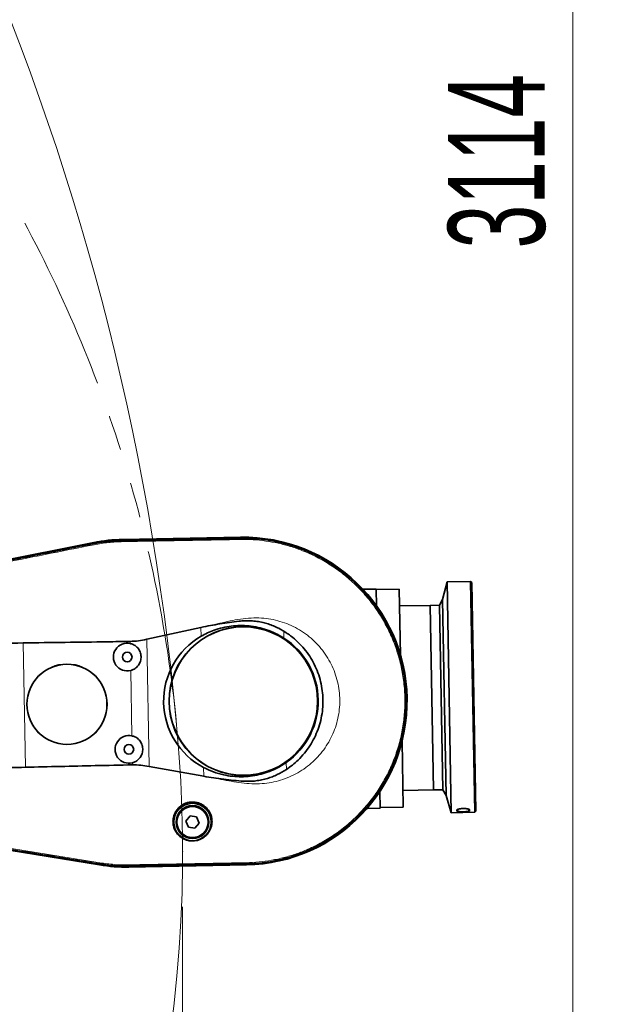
# Model space of a CAD drawing. Header units: millimetres. Extents: x 0 to 14900, y 0 to 10500.
# Tile 26 of 54: x 5967 to 6505, y 6314 to 7202. Entities that reach past the tile are written whole.
import ezdxf

# ---------------------------------------------------------------- set-up
doc = ezdxf.new("R2010")
doc.units = ezdxf.units.MM
doc.header["$LTSCALE"] = 25
doc.header["$PDSIZE"] = -1
doc.linetypes.add('PHANTOM', pattern=[12.7, 6.35, -1.27, 1.27, -1.27, 1.27, -1.27])
doc.styles.add('SLDTEXTSTYLE0', font='TXT', dxfattribs={"width": 0.605})
doc.dimstyles.new('SLDDIMSTYLE0', dxfattribs={"dimtxt": 87.5, "dimasz": 87.5, "dimexe": 0, "dimexo": 0.0625, "dimgap": 21.875, "dimtad": 1, "dimdec": 0, "dimrnd": 1e-09, "dimzin": 12, "dimdsep": 46, "dimtxsty": 'SLDTEXTSTYLE0', "dimsah": 1, "dimcen": 0.09, "dimadec": 0, "dimazin": 3, "dimtfac": 1, "dimtofl": 0, "dimtmove": 0, "dimatfit": 3, "dimfxl": 1, "dimfrac": 2, "dimtolj": 1, "dimtzin": 12, "dimarcsym": 0})

# ---------------------------------------------------------------- blocks, each defined once
blk = doc.blocks.new('_D_3')
at = {"color": 7, "linetype": 'Continuous', "lineweight": 0}
for p, q in [((6114.74, 6401.37), (6114.74, 4535.83)), ((3464.77, 5441.45), (3464.77, 4535.83)), ((6114.74, 4573.33), (3464.77, 4573.33))]:
    blk.add_line(p, q, dxfattribs=at)
at = {"color": 7, "linetype": 'Continuous', "lineweight": 18}
for points in [[(3464.77, 4573.33), (3552.27, 4560.83), (3552.27, 4585.83)], [(6114.74, 4573.33), (6027.24, 4585.83), (6027.24, 4560.83)]]:
    blk.add_solid(points, dxfattribs=at)
at = {"color": 7, "linetype": 'Continuous', "lineweight": 18, "insert": (4656.07, 4686.12), "char_height": 87.5, "attachment_point": 1, "style": 'SLDTEXTSTYLE0'}
blk.add_mtext('2650', dxfattribs=at)
blk = doc.blocks.new('_D_4')
at = {"color": 7, "linetype": 'Continuous', "lineweight": 0}
for p, q in [((3834.77, 8686.72), (6504.77, 8686.72)), ((6467.27, 8686.72), (6467.27, 5572.45)), ((3865.67, 5572.45), (6504.77, 5572.45))]:
    blk.add_line(p, q, dxfattribs=at)
at = {"color": 7, "linetype": 'Continuous', "lineweight": 18}
for points in [[(6467.27, 8686.72), (6454.77, 8599.22), (6479.77, 8599.22)], [(6467.27, 5572.45), (6479.77, 5659.95), (6454.77, 5659.95)]]:
    blk.add_solid(points, dxfattribs=at)
at = {"color": 7, "linetype": 'Continuous', "lineweight": 18, "insert": (6354.47, 6995.9), "char_height": 87.5, "attachment_point": 1, "rotation": 90, "style": 'SLDTEXTSTYLE0'}
blk.add_mtext('3114', dxfattribs=at)

msp = doc.modelspace()

# ---------------------------------------------------------------- linework, layer by layer
at = {"color": 7, "linetype": 'Continuous', "lineweight": 35}
for p, q in [((6034.5812166, 6730.3750984), (5768.8191028, 6677.3166048)), ((5768.834525, 6677.2084026), (6034.4087845, 6730.2463232)), ((6034.5638903, 6729.4402169), (6034.5695464, 6729.4413477)), ((6166.8859022, 6735.1340509), (6060.6536336, 6733.1930194)), ((6060.6556272, 6733.0839102), (6166.8878958, 6735.0249417)), ((6060.670664, 6732.260949), (6060.6776627, 6732.2610747)), ((6166.8964216, 6734.2024871), (6166.9029212, 6734.2026081)), ((6353.5916206, 6694.7881573), (6349.6726711, 6679.0152728)), ((6374.9422236, 6695.1782666), (6353.5916206, 6694.7881573)), ((6353.5916206, 6694.7881573), (6357.3975649, 6486.4895914)), ((6376.0027462, 6694.1558035), (6374.9422236, 6695.1782666)), ((6378.7481679, 6486.8797007), (6374.9422236, 6695.1782666)), ((6376.0027462, 6694.1558035), (6379.770631, 6487.9402232)), ((6289.6349602, 6688.4103653), (6277.700974, 6688.1923125)), ((6289.6349602, 6688.4103653), (6289.9115118, 6673.2747507)), ((6310.4743317, 6688.2702133), (6289.6444751, 6687.8896189)), ((6310.4743317, 6688.2702133), (6311.561886, 6628.7485844)), ((6349.6726711, 6679.0152728), (6346.6817652, 6673.8250927)), ((6349.6726711, 6679.0152728), (6352.9050324, 6502.1087848)), ((6338.3498226, 6673.6728549), (6310.7502626, 6673.1685673)), ((6346.6817652, 6673.8250927), (6338.3498226, 6673.6728549)), ((6338.3498226, 6673.6728549), (6341.394578, 6507.0340022)), ((6346.6817652, 6673.8250927), (6349.7265206, 6507.1862399)), ((6082.2750232, 6642.9975348), (6131.3169012, 6653.7875123)), ((6312.9833947, 6550.9496974), (6314.070949, 6491.4280685)), ((6133.7735276, 6519.3368404), (6084.3702353, 6528.3269982)), ((6313.795018, 6506.5297146), (6341.394578, 6507.0340022)), ((6341.394578, 6507.0340022), (6349.7265206, 6507.1862399)), ((6349.7265206, 6507.1862399), (6352.9050324, 6502.1087848)), ((6292.9740556, 6505.6623423), (6293.2506072, 6490.5267277)), ((6352.9050324, 6502.1087848), (6357.3975649, 6486.4895914)), ((6281.3166211, 6490.3086749), (6293.2506072, 6490.5267277)), ((6293.2410924, 6491.0474741), (6314.070949, 6491.4280685)), ((6362.5789308, 6488.0130848), (6362.5634444, 6488.8606517)), ((5772.3651311, 6482.5891178), (6039.5110414, 6439.3020015)), ((6039.7230975, 6439.3950354), (5772.3885766, 6482.6958697)), ((6121.4638439, 6483.6507579), (6117.7120488, 6478.9504372)), ((6127.4103386, 6482.7517684), (6121.4638439, 6483.6507579)), ((6129.6050382, 6477.1524582), (6127.4103386, 6482.7517684)), ((6357.3975649, 6486.4895914), (6378.7481679, 6486.8797007)), ((6378.7481679, 6486.8797007), (6379.770631, 6487.9402232)), ((6117.7120488, 6478.9504372), (6119.9067484, 6473.3511269)), ((6119.9067484, 6473.3511269), (6125.8532431, 6472.4521374)), ((6125.8532431, 6472.4521374), (6129.6050382, 6477.1524582)), ((6039.854345, 6440.2053425), (6039.8486519, 6440.2062657)), ((6066.0480427, 6438.3412526), (6066.0410441, 6438.3411226)), ((6172.2883495, 6439.4591965), (6066.0560808, 6437.518165)), ((6066.0580744, 6437.4090558), (6172.2903431, 6439.3500873)), ((6172.2733311, 6440.2811503), (6172.2639096, 6440.2809825))]:
    msp.add_line(p, q, dxfattribs=at)
at = {"color": 8, "linetype": 'Continuous', "lineweight": 18}
for p, q in [((6034.5695464, 6729.4413477), (6034.4087845, 6730.2463232)), ((6034.7790409, 6728.3923559), (6034.5638903, 6729.4402169)), ((6060.670664, 6732.260949), (6060.6556272, 6733.0839102)), ((6060.6901896, 6731.1923175), (6060.6776627, 6732.2610747)), ((6166.9029212, 6734.2026081), (6166.8878958, 6735.0249417)), ((6166.8964216, 6734.2024871), (6166.9224469, 6733.1339718)), ((6131.4623412, 6645.8276093), (6131.3169012, 6653.7875123)), ((6206.1887814, 6650.3772527), (6206.3043432, 6644.0525771)), ((5972.7300213, 6527.4990273), (5970.679083, 6639.746467)), ((6067.3824476, 6639.2026651), (6067.3472013, 6641.1316882)), ((6082.2750232, 6642.9975348), (6084.3702353, 6528.3269982)), ((6068.9048253, 6555.8832387), (6067.8264609, 6614.90191)), ((6069.3842205, 6529.646038), (6069.3488386, 6531.5824836)), ((6133.7735276, 6519.3368404), (6133.6279758, 6527.3028618)), ((6208.3551787, 6531.81076), (6208.4708501, 6525.4800905)), ((6362.5634444, 6488.8606517), (6363.0676296, 6489.3721735)), ((6362.5789308, 6488.0130848), (6364.3377185, 6489.8123114)), ((6372.2187487, 6489.9497802), (6374.0353521, 6488.2224117)), ((6373.4965897, 6489.5634393), (6374.0198658, 6489.0699787)), ((6039.854345, 6440.2053425), (6039.7230975, 6439.3950354)), ((6040.0253792, 6441.2612886), (6039.8486519, 6440.2062657)), ((6066.0215185, 6439.4097554), (6066.0480427, 6438.3412526)), ((6066.0410441, 6438.3411226), (6066.0560808, 6437.518165)), ((6172.2538053, 6441.3497919), (6172.2639096, 6440.2809825)), ((6172.2733311, 6440.2811503), (6172.2883495, 6439.4591965))]:
    msp.add_line(p, q, dxfattribs=at)
at = {"color": 7, "linetype": 'Continuous', "lineweight": 35, "flags": 128}
msp.add_lwpolyline([(6374.0353521, 6488.2224117), (6374.0336111, 6488.3176938), (6374.0318144, 6488.4160287), (6374.029962, 6488.5174136), (6374.0280538, 6488.6218454), (6374.0260901, 6488.7293211), (6374.0240708, 6488.8398374), (6374.021996, 6488.953391), (6374.0198658, 6489.0699787)], dxfattribs=at)
at = {"color": 7, "linetype": 'Continuous', "lineweight": 35}
for centre, radius in [((6169.5881227, 6587.2420691), 67.1635182), ((6169.5881227, 6587.2420691), 67.010549), ((6064.6776508, 6626.9988102), 4.3229167), ((6010.2397197, 6584.3305218), 36.2288942), ((6010.2397197, 6584.3305218), 36.147007), ((6066.2000285, 6543.6793838), 4.3229167), ((6123.6585435, 6478.0514477), 16.9270833), ((6123.6585435, 6478.0514477), 14.84375), ((6123.6585435, 6478.0514477), 14.0625)]:
    msp.add_circle(centre, radius, dxfattribs=at)
at = {"color": 8, "linetype": 'Continuous', "lineweight": 18}
msp.add_circle((6123.6585435, 6478.0514477), 14.4270833, dxfattribs=at)
at = {"color": 7, "linetype": 'Continuous', "lineweight": 18}
for centre, radius, start, end in [((3784.7681648, 6352.449066), 2334.27, 5.2453818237, 154.7931009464), ((4915.4491679, 6451.3733398), 1199.29, 214.5998496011, 5.4774903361)]:
    msp.add_arc(centre, radius, start, end, dxfattribs=at)
at = {"color": 7, "linetype": 'PHANTOM', "lineweight": 18}
msp.add_arc((4915.4491679, 6451.3733398), 1199.29, 5.4774903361, 104.5998391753, dxfattribs=at)
at = {"color": 7, "linetype": 'Continuous', "lineweight": 35}
for centre, radius, start, end in [((6063.355854, 6585.3010376), 147.8075393, 91.0467680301, 101.2939725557), ((6063.3368243, 6586.3425304), 146.875, 91.0467680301, 101.2904597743), ((6169.5881227, 6587.2420691), 147.9166667, 271.0467680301, 91.0467680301), ((6169.5881227, 6587.2420691), 147.8075393, 271.0467680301, 91.0467680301), ((6169.5881227, 6587.2420691), 67.6425507, 304.9678299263, 57.1257061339), ((6064.6776508, 6626.9988102), 12.5, 77.5032788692, 284.5902571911), ((6066.2000285, 6543.6793838), 12.5, 77.5032788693, 284.590257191), ((6063.3368243, 6586.3425304), 148.9583333, 260.7960458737, 271.0467680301), ((6063.355854, 6585.3010376), 147.8075393, 260.7995635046, 271.0467680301)]:
    msp.add_arc(centre, radius, start, end, dxfattribs=at)
msp.add_ellipse((6165.4866119, 6587.167128), major_axis=(67.8972085, 1.2405894), ratio=0.9981737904, start_param=2.0773499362, end_param=4.205835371, dxfattribs=at)
for points, knots in [([(5769.0026547, 6676.4427741), (5772.4140918, 6677.1236529), (5779.236901, 6678.4853974), (5789.4698551, 6680.5326811), (5803.1153916, 6683.2565426), (5820.1721944, 6686.6576004), (5847.462966, 6692.1040887), (5881.5765008, 6698.9094787), (5922.5126633, 6707.0780184), (5956.6261187, 6713.8851736), (5983.9168431, 6719.3314648), (6000.9735406, 6722.7354564), (6014.5316342, 6725.4424669), (6024.5914701, 6727.448641), (6031.2397487, 6728.776358), (6034.5638903, 6729.4402169)], [0, 0, 0, 0, 0.0385379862, 0.07707524, 0.1156129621, 0.1926873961, 0.2697618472, 0.4239107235, 0.5780595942, 0.7322084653, 0.8092829, 0.8863573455, 0.924894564, 0.9624472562, 1, 1, 1, 1]), ([(6034.5695464, 6729.4413477), (6037.9915937, 6730.0505728), (6044.0130597, 6731.122571), (6052.7405989, 6731.987137), (6058.0247515, 6732.16959), (6060.670664, 6732.260949)], [0, 0, 0, 0, 0.39660071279, 0.6978622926, 1, 1, 1, 1]), ([(6060.6776627, 6732.2610747), (6064.1509488, 6732.3242284), (6071.097444, 6732.4505344), (6084.990274, 6732.706141), (6102.3563385, 6733.022384), (6123.5326302, 6733.4093777), (6141.404241, 6733.736781), (6155.9712468, 6734.0011401), (6163.2546842, 6734.1353712), (6166.8964216, 6734.2024871)], [0, 0, 0, 0, 0.0980979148, 0.1961936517, 0.3923850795, 0.5885764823, 0.7942879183, 0.8971434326, 1, 1, 1, 1]), ([(6166.9029212, 6734.2026081), (6170.4088055, 6734.1941635), (6177.4293112, 6734.1772532), (6187.927372, 6733.1926984), (6198.3398028, 6731.5173145), (6208.6041643, 6729.0825445), (6218.6683278, 6725.9240081), (6228.4790147, 6722.0485319), (6237.9882723, 6717.4834325), (6247.1445659, 6712.2461097), (6255.9035573, 6706.3684042), (6264.2169364, 6699.8757184), (6272.0456553, 6692.8061928), (6279.3456892, 6685.1919628), (6286.0836102, 6677.0760792), (6292.2201173, 6668.4964195), (6297.7284831, 6659.5005844), (6302.5756346, 6650.1319022), (6306.7416596, 6640.4411183), (6310.1998003, 6630.4757634), (6312.9377904, 6620.2889827), (6314.9359509, 6609.9316433), (6316.1896274, 6599.4580835), (6316.686596, 6588.9214762), (6316.4302394, 6578.3762727), (6315.4161301, 6567.8768127), (6313.6550495, 6557.4765313), (6311.1501925, 6547.2299279), (6307.9203546, 6537.1882563), (6303.9766981, 6527.4048744), (6299.3448257, 6517.9279142), (6294.0432892, 6508.8086533), (6288.104174, 6500.0911864), (6281.5533205, 6491.823573), (6274.4290785, 6484.0446155), (6266.763808, 6476.7981945), (6258.6008231, 6470.117407), (6249.978276, 6464.0412952), (6240.9439148, 6458.5963318), (6231.5413997, 6453.8152353), (6221.8218393, 6449.7165932), (6211.8322202, 6446.3293302), (6201.634861, 6443.6639939), (6191.6022818, 6441.8107608), (6181.8034103, 6440.6334508), (6175.449928, 6440.3985803), (6172.2733311, 6440.2811503)], [0, 0, 0, 0, 0.0227722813, 0.0456013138, 0.0684304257, 0.0912595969, 0.1140887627, 0.1369176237, 0.1597464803, 0.182575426, 0.2054043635, 0.2282332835, 0.2510622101, 0.2738911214, 0.2967200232, 0.3195489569, 0.3423779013, 0.3652068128, 0.3880357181, 0.410864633, 0.4336935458, 0.4565224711, 0.4793513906, 0.5021803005, 0.5250092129, 0.547838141, 0.5706670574, 0.5934959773, 0.6163249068, 0.6391538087, 0.6619827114, 0.6848116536, 0.7076405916, 0.7304695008, 0.753298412, 0.7761273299, 0.7989562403, 0.8217851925, 0.8446141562, 0.8674430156, 0.8902718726, 0.9131010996, 0.935930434, 0.9587006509, 0.9793512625, 1, 1, 1, 1]), ([(6131.3169012, 6653.7875123), (6137.0062882, 6654.8981851), (6145.5475799, 6656.5656021), (6157.0330039, 6658.3186293), (6164.5689502, 6659.3019081), (6171.0222999, 6659.831603), (6176.4247982, 6659.812163), (6181.8508706, 6659.2725784), (6187.1237695, 6658.292999), (6192.1584146, 6656.9044567), (6196.9710382, 6655.142021), (6201.6834614, 6653.0031426), (6204.6869971, 6651.2525558), (6206.1887814, 6650.3772527)], [0, 0, 0, 0, 0.225839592, 0.3390456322, 0.4522372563, 0.5215445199, 0.590804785, 0.6620692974, 0.7333342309, 0.7991181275, 0.8649046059, 0.9324515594, 1, 1, 1, 1]), ([(6131.4623412, 6645.8276093), (6133.3419242, 6646.8489614), (6137.1011141, 6648.8916785), (6143.5487237, 6651.501676), (6150.7312513, 6653.6384696), (6158.6328445, 6655.0532384), (6166.6763054, 6655.6021842), (6174.7654956, 6655.2278326), (6182.7990032, 6653.9578855), (6190.8362858, 6651.7263895), (6198.7839642, 6648.5339007), (6203.7975845, 6645.5463312), (6206.3043432, 6644.0525771)], [0, 0, 0, 0, 0.0815939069, 0.1631888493, 0.2649216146, 0.366971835, 0.468706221, 0.5716789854, 0.6749802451, 0.7779467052, 0.8889756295, 1, 1, 1, 1]), ([(6206.1887814, 6650.3772527), (6208.9206545, 6648.5540817), (6213.9674639, 6645.185991), (6220.4778247, 6639.1529864), (6225.9894786, 6632.8697209), (6230.7590906, 6626.000898), (6234.708578, 6618.6351682), (6237.8124983, 6610.8785224), (6240.0353986, 6602.8288049), (6241.3201796, 6594.5820154), (6241.6851348, 6586.2494619), (6241.1211387, 6577.925995), (6239.6041292, 6569.7219375), (6237.1899101, 6561.7361612), (6233.9027324, 6554.0643639), (6229.7536647, 6546.8205049), (6224.8303666, 6540.075648), (6219.517244, 6534.3027483), (6214.0483732, 6529.4127093), (6210.330023, 6526.7909624), (6208.4708501, 6525.4800905)], [0, 0, 0, 0, 0.0662607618, 0.1224088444, 0.1787369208, 0.2348861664, 0.2909809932, 0.3472557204, 0.4033514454, 0.4593553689, 0.5155363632, 0.5715374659, 0.6275563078, 0.6837525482, 0.7397694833, 0.7958322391, 0.8520732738, 0.9081350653, 0.9540675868, 1, 1, 1, 1]), ([(5970.679083, 6639.746467), (5958.0316951, 6639.5534705), (5932.7369802, 6639.1674785), (5894.8033978, 6638.6256878), (5856.8895238, 6638.044114), (5826.3147959, 6637.4833698), (5803.0734334, 6637.2255544), (5790.8543486, 6637.0790669), (5782.362156, 6636.6792207), (5777.6128583, 6636.0119855), (5772.4793824, 6634.723481), (5766.9857987, 6632.8489808), (5761.2906434, 6630.1291391), (5755.9358279, 6626.7941009), (5751.0069251, 6622.857405), (5746.5505132, 6618.3926741), (5742.646743, 6613.4655283), (5739.369721, 6608.1255874), (5736.7354968, 6602.4609794), (5734.8001602, 6596.6074406), (5733.57757, 6590.6534221), (5732.960517, 6584.6949088), (5732.8629402, 6578.4130248), (5733.3460335, 6571.8541018), (5734.5715343, 6565.1071654), (5736.5603089, 6558.631268), (5739.3452482, 6552.5529759), (5742.8023963, 6546.929443), (5746.7898121, 6541.9192455), (5751.201208, 6537.5586483), (5755.9066976, 6533.8209998), (5760.5972003, 6530.8536294), (5765.1332231, 6528.566933), (5769.4121781, 6526.820964), (5773.8319386, 6525.4639183), (5779.1314947, 6524.2594078), (5785.3575589, 6523.5278458), (5792.4513384, 6523.452094), (5799.552682, 6523.7481893), (5813.605944, 6524.2670751), (5834.6354844, 6524.5373932), (5862.4681065, 6525.1401074), (5890.1452821, 6525.7096085), (5926.8393993, 6526.4878375), (5954.3718477, 6527.094509), (5972.7300213, 6527.4990273)], [0, 0, 0, 0, 0.0696244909, 0.139248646, 0.2088662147, 0.2784854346, 0.3078357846, 0.3371831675, 0.3460296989, 0.3548645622, 0.3636859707, 0.3753187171, 0.3869878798, 0.3986191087, 0.4102568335, 0.4219314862, 0.4335666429, 0.4450567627, 0.4565857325, 0.4680734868, 0.4790394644, 0.4900388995, 0.5010180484, 0.5135817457, 0.5261792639, 0.538723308, 0.550870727, 0.5630663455, 0.5752171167, 0.5863054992, 0.597427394, 0.6085174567, 0.6170517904, 0.6255863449, 0.6341195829, 0.6426561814, 0.6556734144, 0.6687400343, 0.6818666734, 0.6949659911, 0.7464350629, 0.7979057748, 0.8484158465, 0.8989262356, 1, 1, 1, 1]), ([(5970.679083, 6639.746467), (5995.9713615, 6640.0574013), (6028.1950702, 6640.4535481), (6060.4163036, 6641.0116406), (6067.3472013, 6641.1316882)], [0, 0, 0, 0, 0.7848965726, 1, 1, 1, 1]), ([(6067.3472013, 6641.1316882), (6069.8463619, 6641.2466118), (6074.875788, 6641.4778895), (6079.7984633, 6642.4889022), (6082.2750232, 6642.9975348)], [0, 0, 0, 0, 0.4969077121, 1, 1, 1, 1]), ([(6067.3824476, 6639.2026651), (6068.2524578, 6638.9500443), (6070.4688245, 6638.3064884), (6073.5636091, 6636.1115068), (6076.0849538, 6632.674833), (6077.3188172, 6628.5752195), (6077.1285408, 6624.3054259), (6075.5363523, 6620.3356805), (6072.7216357, 6617.1278975), (6069.9012144, 6615.5053466), (6068.1917227, 6615.0081454), (6067.8264609, 6614.90191)], [0, 0, 0, 0, 0.0815291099, 0.2076968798, 0.3340293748, 0.4604222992, 0.5867060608, 0.7129312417, 0.8392576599, 0.9656546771, 1, 1, 1, 1]), ([(6068.9048253, 6555.8832387), (6069.7748355, 6555.630618), (6071.9912022, 6554.987062), (6075.0859868, 6552.7920804), (6077.6073315, 6549.3554067), (6078.8411949, 6545.2557931), (6078.6509185, 6540.9859995), (6077.05873, 6537.0162542), (6074.2440134, 6533.8084712), (6071.4235921, 6532.1859202), (6069.7141004, 6531.688719), (6069.3488386, 6531.5824836)], [0, 0, 0, 0, 0.0815291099, 0.2076968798, 0.3340293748, 0.4604222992, 0.5867060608, 0.7129312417, 0.8392576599, 0.9656546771, 1, 1, 1, 1]), ([(6069.3842205, 6529.646038), (6058.1685961, 6529.4169915), (6025.9492674, 6528.7590052), (5993.7322312, 6527.9962595), (5972.7300213, 6527.4990273)], [0, 0, 0, 0, 0.34810235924, 1, 1, 1, 1]), ([(6084.3702353, 6528.3269982), (6081.9070177, 6528.7404417), (6076.9511113, 6529.5722754), (6071.9164972, 6529.6213532), (6069.3842205, 6529.646038)], [0, 0, 0, 0, 0.4970266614, 1, 1, 1, 1]), ([(6208.3551787, 6531.81076), (6206.7682484, 6530.7559431), (6203.5943684, 6528.6462966), (6197.8908072, 6525.6419639), (6191.259174, 6522.8885757), (6183.6669828, 6520.685133), (6175.8325489, 6519.3033687), (6167.8424806, 6518.8114966), (6159.7963738, 6519.1966729), (6151.2864597, 6520.5721409), (6142.4215721, 6523.0833563), (6136.5591379, 6525.8963776), (6133.6279758, 6527.3028618)], [0, 0, 0, 0, 0.0725510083, 0.1451028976, 0.2451983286, 0.3456041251, 0.4457067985, 0.5477574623, 0.650127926, 0.7521792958, 0.8760919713, 1, 1, 1, 1]), ([(6208.4708501, 6525.4800905), (6205.7850056, 6523.8425006), (6201.7251347, 6521.3671511), (6195.8613471, 6518.8960263), (6191.1454075, 6517.2833469), (6186.1501795, 6516.0309965), (6180.8558826, 6515.1554614), (6175.4459353, 6514.76674), (6168.7580036, 6514.9083309), (6160.8878893, 6515.5972416), (6148.8017171, 6516.9891899), (6139.788897, 6518.3971407), (6133.7735276, 6519.3368404)], [0, 0, 0, 0, 0.1220816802, 0.1845363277, 0.2469887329, 0.3157705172, 0.3845529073, 0.4554679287, 0.5264152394, 0.6445833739, 0.7627865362, 1, 1, 1, 1]), ([(6141.2704034, 6478.3732442), (6141.2032199, 6479.6346267), (6141.0688892, 6482.1567098), (6139.893283, 6485.674037), (6138.1162204, 6488.783211), (6135.9125598, 6491.3336056), (6133.3002297, 6493.3804085), (6130.5232163, 6494.8501584), (6127.6021527, 6495.773861), (6124.7330968, 6496.1884518), (6121.9005144, 6496.1235433), (6119.2022373, 6495.64612), (6116.6466748, 6494.7629825), (6114.2609169, 6493.5185814), (6112.1022327, 6491.9247624), (6110.1661476, 6489.9877663), (6108.5486413, 6487.7538977), (6107.2482829, 6485.1976364), (6106.3754263, 6482.4176192), (6105.9559469, 6479.3874876), (6106.0812527, 6476.2611157), (6106.7936202, 6473.0694862), (6108.1258928, 6469.9985439), (6110.0504733, 6467.1827369), (6112.5142034, 6464.7758253), (6115.3013907, 6462.9341335), (6118.3202182, 6461.6879367), (6121.2596138, 6461.0326438), (6124.1316812, 6460.8965435), (6126.7771155, 6461.1675375), (6129.2719613, 6461.8156536), (6131.60701, 6462.7831121), (6133.7719832, 6464.0765208), (6135.8049441, 6465.7196898), (6137.5987882, 6467.687303), (6139.1710434, 6470.0512328), (6140.3593758, 6472.7193675), (6141.114792, 6475.5534726), (6141.220234, 6477.4641441), (6141.2704034, 6478.3732442)], [0, 0, 0, 0, 0.036270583, 0.0725215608, 0.1038750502, 0.1352060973, 0.1633336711, 0.1914447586, 0.2165087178, 0.2415667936, 0.2648316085, 0.288098, 0.3109877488, 0.3338834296, 0.3576217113, 0.3813685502, 0.4069636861, 0.4325685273, 0.4607435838, 0.4889269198, 0.5197798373, 0.55063372, 0.5829966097, 0.6153426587, 0.6464110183, 0.6774445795, 0.7043645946, 0.7312632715, 0.7541526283, 0.7770424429, 0.7985094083, 0.8199848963, 0.8425555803, 0.8651373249, 0.8905063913, 0.9158863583, 0.9448103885, 0.9737407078, 1, 1, 1, 1]), ([(6374.0198658, 6489.0699787), (6374.0179161, 6489.0903471), (6374.0129538, 6489.14219), (6373.9559936, 6489.2586721), (6373.8195961, 6489.3874374), (6373.6088846, 6489.5130842), (6373.4157857, 6489.6050325), (6373.189629, 6489.6937435), (6372.9288703, 6489.7794904), (6372.5387145, 6489.8880108), (6372.0879349, 6489.9862234), (6371.5875966, 6490.0707823), (6371.1864223, 6490.1271009), (6370.7643842, 6490.1752412), (6370.3231632, 6490.214762), (6369.8630337, 6490.2451619), (6369.3899909, 6490.2656074), (6368.9094915, 6490.2757564), (6368.4225001, 6490.2755147), (6367.9288492, 6490.2645304), (6367.4375483, 6490.2427272), (6366.9543925, 6490.2105535), (6366.4802798, 6490.1682946), (6366.0134529, 6490.1156072), (6365.5653045, 6490.0536699), (6365.1409206, 6489.9837165), (6364.7406498, 6489.906354), (6364.3613249, 6489.8208859), (6364.0144483, 6489.7298658), (6363.703281, 6489.6349902), (6363.4271939, 6489.5369364), (6363.1829765, 6489.434422), (6362.9130363, 6489.2972783), (6362.7200056, 6489.1587673), (6362.6079896, 6489.0229206), (6362.5677337, 6488.9344012), (6362.5646198, 6488.8808611), (6362.5634444, 6488.8606517)], [0, 0, 0, 0, 0.0165075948, 0.0420161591, 0.0935456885, 0.1196181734, 0.1451469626, 0.1708501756, 0.1967520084, 0.2230607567, 0.2752008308, 0.3016480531, 0.3284594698, 0.3550430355, 0.381805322, 0.4091262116, 0.4366381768, 0.4637700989, 0.4910874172, 0.5189883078, 0.5470905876, 0.5744498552, 0.6020000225, 0.6301557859, 0.6585225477, 0.6857101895, 0.7130914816, 0.7410911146, 0.7693078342, 0.7959612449, 0.822806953, 0.8502677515, 0.8779447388, 0.9301903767, 0.9567254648, 0.9836654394, 1, 1, 1, 1]), ([(6039.8486519, 6440.2062657), (6036.4155315, 6440.7622982), (6029.5493483, 6441.8743539), (6015.8168343, 6444.0950734), (5991.7852942, 6447.9866125), (5957.4542561, 6453.541117), (5916.2570844, 6460.2075865), (5881.9260779, 6465.7619667), (5854.4612698, 6470.2056594), (5833.8626697, 6473.5370032), (5816.6971441, 6476.3167935), (5802.9647677, 6478.5350028), (5792.7417307, 6480.191354), (5782.5957773, 6481.8374454), (5775.8821482, 6482.924455), (5772.5253145, 6483.4679629)], [0, 0, 0, 0, 0.0385279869, 0.0770553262, 0.1541100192, 0.3082193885, 0.4623287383, 0.616438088, 0.6934927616, 0.7705474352, 0.8476021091, 0.886129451, 0.9246574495, 0.9623285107, 1, 1, 1, 1]), ([(6362.5789308, 6488.0130848), (6362.6034529, 6487.9525403), (6362.6675535, 6487.7942775), (6363.293091, 6487.5865576), (6364.5138396, 6487.4228539), (6366.1713048, 6487.3378843), (6368.093881, 6487.3286553), (6370.0687242, 6487.3927773), (6371.8529171, 6487.529192), (6373.2037773, 6487.7363428), (6373.9325376, 6487.9779317), (6374.0056125, 6488.1516946), (6374.0353521, 6488.2224117)], [0, 0, 0, 0, 0.0638240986, 0.1668358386, 0.2709923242, 0.3776383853, 0.4869356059, 0.597972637, 0.7092464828, 0.8191285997, 0.9263898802, 1, 1, 1, 1]), ([(6066.0410441, 6438.3411226), (6062.5652147, 6438.3498533), (6056.4490429, 6438.365216), (6047.7068674, 6439.0651797), (6042.4743838, 6439.8249207), (6039.854345, 6440.2053425)], [0, 0, 0, 0, 0.3965944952, 0.6978593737, 1, 1, 1, 1]), ([(6172.2639096, 6440.2809825), (6168.7903186, 6440.2183767), (6161.843193, 6440.0931662), (6147.9488996, 6439.836754), (6130.581029, 6439.5206243), (6109.4048309, 6439.1336008), (6091.534802, 6438.8061433), (6076.9709309, 6438.5416755), (6069.6890046, 6438.4080602), (6066.0480427, 6438.3412526)], [0, 0, 0, 0, 0.0981102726, 0.196218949, 0.3924363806, 0.5886532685, 0.7943265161, 0.8971632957, 1, 1, 1, 1])]:
    msp.add_open_spline(points, degree=3, knots=knots, dxfattribs=at)
at = {"color": 8, "linetype": 'Continuous', "lineweight": 18}
for points in [[(6034.7790409, 6728.3923559), (6039.0662648, 6729.1485722), (6047.6407126, 6730.6610049), (6056.3403639, 6731.0152133), (6060.6901896, 6731.1923175)], [(6066.0215185, 6439.4097554), (6061.6681264, 6439.4278381), (6052.9613422, 6439.4640035), (6044.3373669, 6440.6621936), (6040.0253792, 6441.2612886)]]:
    msp.add_open_spline(points, degree=3, dxfattribs=at)
for points, knots in [([(6060.6901896, 6731.1923175), (6069.5428777, 6731.3541289), (6087.2482542, 6731.6777517), (6113.806326, 6732.16277), (6140.3643926, 6732.6481683), (6158.0697619, 6732.9720373), (6166.9224469, 6733.1339718)], [0, 0, 0, 0, 0.249999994, 0.4999999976, 0.7499999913, 1, 1, 1, 1]), ([(6166.9224469, 6733.1339718), (6170.7594045, 6733.1164154), (6178.4134777, 6733.0813934), (6189.8387, 6731.884211), (6201.1439548, 6729.8615625), (6212.2592781, 6726.9365371), (6223.9873832, 6722.8413102), (6236.1637835, 6717.3489999), (6248.5888602, 6710.2001201), (6260.2608012, 6701.8649125), (6271.0479735, 6692.4325514), (6280.8601414, 6681.9959811), (6289.6113004, 6670.633891), (6297.2060657, 6658.4728963), (6303.5594055, 6645.6437005), (6308.643541, 6632.2267076), (6312.3986795, 6618.322688), (6314.7589566, 6604.1045158), (6315.7150822, 6589.7797232), (6315.263478, 6575.4670382), (6313.4084119, 6561.2528843), (6310.1687117, 6547.281121), (6305.5773146, 6533.7071694), (6299.6850194, 6520.6502223), (6292.5321514, 6508.2197269), (6284.1988514, 6496.5523792), (6274.7732413, 6485.7770059), (6264.3282532, 6475.9566246), (6252.96351, 6467.2081734), (6240.8115852, 6459.6205838), (6228.8319729, 6453.6871414), (6217.2505763, 6449.1711697), (6206.2590697, 6445.8522525), (6195.0700632, 6443.4305839), (6183.7215966, 6441.8204716), (6176.0848044, 6441.50703), (6172.2538053, 6441.3497919)], [0, 0, 0, 0, 0.0251070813, 0.0500843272, 0.075091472, 0.1002367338, 0.1252452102, 0.1563424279, 0.1875423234, 0.2189439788, 0.2500881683, 0.2812047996, 0.3125764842, 0.3438278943, 0.3749199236, 0.4061522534, 0.4376119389, 0.4690531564, 0.5003568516, 0.5314522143, 0.5626516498, 0.5940532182, 0.6251973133, 0.6563142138, 0.6876862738, 0.7189373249, 0.7500292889, 0.7812618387, 0.8126462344, 0.8437709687, 0.8749050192, 0.9000214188, 0.9250747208, 0.9499876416, 0.9749112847, 1, 1, 1, 1]), ([(5769.2003176, 6675.3767869), (5783.9545837, 6678.322937), (5813.4631048, 6684.2152352), (5857.7264751, 6693.0493494), (5901.9896997, 6701.8844094), (5946.2529011, 6710.7197237), (5990.5160616, 6719.5553827), (6020.0247146, 6725.4466982), (6034.7790409, 6728.3923559)], [0, 0, 0, 0, 0.1666667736, 0.3333334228, 0.5000000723, 0.666666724, 0.8333333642, 1, 1, 1, 1]), ([(6131.3169012, 6653.7875123), (6133.0497798, 6654.1457486), (6137.9144448, 6655.151416), (6145.8958857, 6656.9333913), (6155.259181, 6659.0967064), (6164.6744791, 6660.9613399), (6174.1614791, 6662.2176823), (6183.3907387, 6662.5008741), (6192.2621047, 6661.6731944), (6200.6721803, 6659.9463364), (6208.8422004, 6657.2935301), (6216.6556819, 6653.7177309), (6224.0253, 6649.2944905), (6230.8408727, 6644.079802), (6236.9937796, 6638.1192267), (6242.4325853, 6631.5212229), (6247.0765699, 6624.3781965), (6250.8421337, 6616.772561), (6253.7242244, 6608.826294), (6255.6919673, 6600.6325506), (6256.6965348, 6592.2948155), (6256.7708897, 6583.9266642), (6255.9130165, 6575.6148625), (6254.1107861, 6567.4710146), (6251.4309056, 6559.5891409), (6247.8919791, 6552.0388503), (6243.5056963, 6544.933152), (6238.3580056, 6538.3446876), (6232.5025353, 6532.3385194), (6225.9816562, 6527.0201133), (6218.8931473, 6522.4397818), (6211.3189576, 6518.6464249), (6203.3331219, 6515.7267514), (6195.0447985, 6513.7017094), (6186.3153461, 6512.5484845), (6177.2380269, 6512.4732605), (6167.9160079, 6513.3431051), (6158.641311, 6514.8107452), (6149.4071067, 6516.5773123), (6141.1173307, 6518.1009837), (6135.9027804, 6518.9785177), (6133.7735276, 6519.3368404)], [0, 0, 0, 0, 0.015872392, 0.0445581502, 0.0733516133, 0.1020712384, 0.1306240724, 0.159107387, 0.1847013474, 0.2103748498, 0.2359665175, 0.2615710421, 0.2872568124, 0.3128583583, 0.33830768, 0.3638389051, 0.3892855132, 0.4144245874, 0.4396449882, 0.46478297, 0.4896653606, 0.514627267, 0.5395084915, 0.5642704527, 0.5891101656, 0.6138714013, 0.6387579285, 0.6637232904, 0.6886121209, 0.7137533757, 0.7389742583, 0.7641182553, 0.7895518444, 0.8150658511, 0.8405021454, 0.8683680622, 0.8963020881, 0.9243990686, 0.9525684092, 0.980632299, 1, 1, 1, 1]), ([(6040.0253792, 6441.2612886), (6025.173232, 6443.6660008), (5995.4689372, 6448.4754254), (5950.9123609, 6455.6882264), (5906.3557624, 6462.9007523), (5861.7991272, 6470.1127449), (5817.2428242, 6477.3245695), (5787.5389915, 6482.1348106), (5772.687259, 6484.5399013)], [0, 0, 0, 0, 0.1666673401, 0.3333346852, 0.5000020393, 0.6666693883, 0.8333367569, 1, 1, 1, 1]), ([(6172.2538053, 6441.3497919), (6163.4011148, 6441.1883248), (6145.6957338, 6440.8653907), (6119.1376597, 6440.3803511), (6092.5795944, 6439.8948329), (6074.8742105, 6439.5714479), (6066.0215185, 6439.4097554)], [0, 0, 0, 0, 0.2499999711, 0.4999999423, 0.7499999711, 1, 1, 1, 1])]:
    msp.add_open_spline(points, degree=3, knots=knots, dxfattribs=at)
at = {"color": 7, "linetype": 'Continuous', "lineweight": 0}
msp.add_point((6114.7391679, 6451.3733398), dxfattribs=at)

# ---------------------------------------------------------------- dimensions: what is measured, and where the dimension line sits
at = {"color": 7, "linetype": 'Continuous', "lineweight": 18}
dim = msp.add_linear_dim(base=(6467.2681648, 5572.449066), p1=(3784.7681648, 8686.719066), p2=(3815.6683384, 5572.449066), angle=90, dimstyle='SLDDIMSTYLE0', dxfattribs=at)
dim.commit()
dim.dimension.update_dxf_attribs({"geometry": '_D_4', "text_midpoint": (6467.2681648, 7129.584066), "dimtype": 160})
dim = msp.add_linear_dim(base=(3464.7681648, 4573.3272213), p1=(6114.7391679, 6451.3733398), p2=(3464.7681648, 5491.4549398), dimstyle='SLDDIMSTYLE0', dxfattribs=at)
dim.commit()
dim.dimension.update_dxf_attribs({"geometry": '_D_3', "text_midpoint": (4789.7536664, 4573.3272213), "dimtype": 160})

doc.saveas('drawing.dxf')
